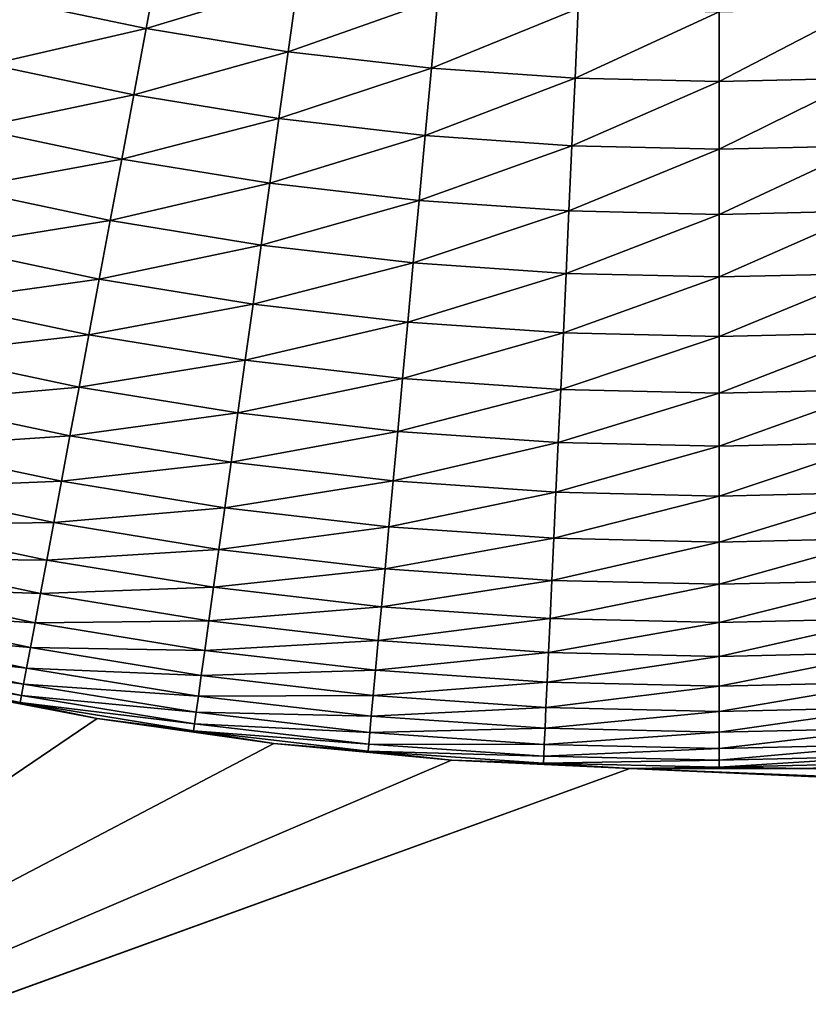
# Model space of a CAD drawing. Extents: x -260 to 260, y -882 to 882.
# Tile 149 of 234: x -8 to 1, y 532 to 543. Entities that reach past the tile are written whole.
import ezdxf

# ---------------------------------------------------------------- set-up
doc = ezdxf.new("R2010")
doc.units = 0
doc.header["$LTSCALE"] = 21.359881
for name, color, linetype in [('1', 7, 'CONTINUOUS'), ('2', 7, 'CONTINUOUS'), ('23', 7, 'CONTINUOUS'), ('24', 7, 'CONTINUOUS')]:
    doc.layers.add(name, color=color, linetype=linetype)

msp = doc.modelspace()

# ---------------------------------------------------------------- linework, layer by layer
at = {"layer": '1', "color": 7, "linetype": 'CONTINUOUS'}
for points in [[(253.525, 812.5), (-253.525, 0), (253.525, 0), (253.525, 812.5)], [(-253.525, 0), (253.525, 812.5), (116.582, 650.819), (-253.525, 0)], [(114.854, 648.894), (-253.525, 0), (116.582, 650.819), (114.854, 648.894)], [(113.045, 647.046), (-253.525, 0), (114.854, 648.894), (113.045, 647.046)], [(111.157, 645.277), (-253.525, 0), (113.045, 647.046), (111.157, 645.277)], [(109.196, 643.59), (-253.525, 0), (111.157, 645.277), (109.196, 643.59)], [(107.164, 641.99), (-253.525, 0), (109.196, 643.59), (107.164, 641.99)], [(105.065, 640.479), (-253.525, 0), (107.164, 641.99), (105.065, 640.479)], [(102.902, 639.059), (-253.525, 0), (105.065, 640.479), (102.902, 639.059)], [(100.681, 637.734), (-253.525, 0), (102.902, 639.059), (100.681, 637.734)], [(98.405, 636.505), (-253.525, 0), (100.681, 637.734), (98.405, 636.505)], [(96.078, 635.376), (-253.525, 0), (98.405, 636.505), (96.078, 635.376)], [(93.704, 634.347), (-253.525, 0), (96.078, 635.376), (93.704, 634.347)], [(91.289, 633.422), (-253.525, 0), (93.704, 634.347), (91.289, 633.422)], [(88.835, 632.602), (-253.525, 0), (91.289, 633.422), (88.835, 632.602)], [(86.349, 631.887), (-253.525, 0), (88.835, 632.602), (86.349, 631.887)], [(83.835, 631.281), (-253.525, 0), (86.349, 631.887), (83.835, 631.281)], [(81.296, 630.783), (-253.525, 0), (83.835, 631.281), (81.296, 630.783)], [(78.739, 630.395), (-253.525, 0), (81.296, 630.783), (78.739, 630.395)], [(76.167, 630.117), (-253.525, 0), (78.739, 630.395), (76.167, 630.117)], [(73.586, 629.95), (-253.525, 0), (76.167, 630.117), (73.586, 629.95)], [(71, 629.895), (-253.525, 0), (73.586, 629.95), (71, 629.895)], [(-129, 629.895), (-253.525, 0), (71, 629.895), (-129, 629.895)]]:
    msp.add_3dface(points, dxfattribs=at)
at = {"layer": '2', "color": 7, "linetype": 'CONTINUOUS'}
for points in [[(-9.32, 535.487, -9), (-7.27, 535.098, -9), (-16.261, 529, -9), (-9.32, 535.487, -9)], [(-7.27, 535.098, -9), (-5.204, 534.805, -9), (-16.261, 529, -9), (-7.27, 535.098, -9)], [(-5.204, 534.805, -9), (-3.127, 534.61, -9), (-16.261, 529, -9), (-5.204, 534.805, -9)], [(-3.127, 534.61, -9), (-1.043, 534.512, -9), (-16.261, 529, -9), (-3.127, 534.61, -9)], [(-1.043, 534.512, -9), (121.261, 529, -9), (-16.261, 529, -9), (-1.043, 534.512, -9)], [(-1.043, 534.512, -9), (1.043, 534.512, -9), (136.739, 529, -9), (-1.043, 534.512, -9)], [(121.261, 529, -9), (-1.043, 534.512, -9), (136.739, 529, -9), (121.261, 529, -9)]]:
    msp.add_3dface(points, dxfattribs=at)
at = {"layer": '23', "color": 7, "linetype": 'CONTINUOUS'}
for points in [[(-7.27, 535.098, -9), (-9.32, 535.487, -9), (-7.27, 535.098, -14), (-7.27, 535.098, -9)], [(-7.27, 535.098, -14), (-9.32, 535.487, -9), (-9.32, 535.487, -14), (-7.27, 535.098, -14)], [(-5.204, 534.805, -9), (-7.27, 535.098, -9), (-5.205, 534.805, -14), (-5.204, 534.805, -9)], [(-5.205, 534.805, -14), (-7.27, 535.098, -9), (-7.27, 535.098, -14), (-5.205, 534.805, -14)], [(-3.127, 534.61, -14), (-5.204, 534.805, -9), (-5.205, 534.805, -14), (-3.127, 534.61, -14)], [(-3.127, 534.61, -9), (-5.204, 534.805, -9), (-3.127, 534.61, -14), (-3.127, 534.61, -9)], [(-1.043, 534.512, -9), (-3.127, 534.61, -9), (-1.043, 534.512, -14), (-1.043, 534.512, -9)], [(-1.043, 534.512, -14), (-3.127, 534.61, -9), (-3.127, 534.61, -14), (-1.043, 534.512, -14)], [(3.127, 534.61, -14), (1.043, 534.512, -9), (1.043, 534.512, -14), (3.127, 534.61, -14)], [(1.043, 534.512, -9), (-1.043, 534.512, -9), (1.043, 534.512, -14), (1.043, 534.512, -9)], [(1.043, 534.512, -14), (-1.043, 534.512, -9), (-1.043, 534.512, -14), (1.043, 534.512, -14)]]:
    msp.add_3dface(points, dxfattribs=at)
at = {"layer": '24', "color": 7, "linetype": 'CONTINUOUS'}
for points in [[(-8.347, 543.511, -27.289), (-6.549, 543.966, -27.685), (-6.699, 543.164, -27.289), (-8.347, 543.511, -27.289)], [(-6.549, 543.966, -27.685), (-4.924, 543.7, -27.685), (-6.699, 543.164, -27.289), (-6.549, 543.966, -27.685)], [(-6.699, 543.164, -27.289), (-4.924, 543.7, -27.685), (-5.037, 542.892, -27.289), (-6.699, 543.164, -27.289)], [(-4.924, 543.7, -27.685), (-3.289, 543.511, -27.685), (-5.037, 542.892, -27.289), (-4.924, 543.7, -27.685)], [(-8.347, 543.511, -27.289), (-6.699, 543.164, -27.289), (-8.528, 542.742, -26.844), (-8.347, 543.511, -27.289)], [(-5.037, 542.892, -27.289), (-3.289, 543.511, -27.685), (-3.364, 542.698, -27.289), (-5.037, 542.892, -27.289)], [(-3.289, 543.511, -27.685), (-1.646, 543.397, -27.685), (-3.364, 542.698, -27.289), (-3.289, 543.511, -27.685)], [(-3.364, 542.698, -27.289), (-1.646, 543.397, -27.685), (-1.684, 542.582, -27.289), (-3.364, 542.698, -27.289)], [(-1.646, 543.397, -27.685), (0, 543.359, -27.685), (-1.684, 542.582, -27.289), (-1.646, 543.397, -27.685)], [(-1.684, 542.582, -27.289), (0, 543.359, -27.685), (0, 542.543, -27.289), (-1.684, 542.582, -27.289)], [(0, 543.359, -27.685), (1.646, 543.397, -27.685), (0, 542.543, -27.289), (0, 543.359, -27.685)], [(0, 542.543, -27.289), (1.646, 543.397, -27.685), (1.684, 542.582, -27.289), (0, 542.543, -27.289)], [(-8.528, 542.742, -26.844), (-6.699, 543.164, -27.289), (-6.844, 542.387, -26.844), (-8.528, 542.742, -26.844)], [(-6.699, 543.164, -27.289), (-5.037, 542.892, -27.289), (-6.844, 542.387, -26.844), (-6.699, 543.164, -27.289)], [(-6.844, 542.387, -26.844), (-5.037, 542.892, -27.289), (-5.146, 542.11, -26.844), (-6.844, 542.387, -26.844)], [(-5.037, 542.892, -27.289), (-3.364, 542.698, -27.289), (-5.146, 542.11, -26.844), (-5.037, 542.892, -27.289)], [(-8.528, 542.742, -26.844), (-6.844, 542.387, -26.844), (-8.702, 542, -26.352), (-8.528, 542.742, -26.844)], [(-5.146, 542.11, -26.844), (-3.364, 542.698, -27.289), (-3.437, 541.911, -26.844), (-5.146, 542.11, -26.844)], [(-3.364, 542.698, -27.289), (-1.684, 542.582, -27.289), (-3.437, 541.911, -26.844), (-3.364, 542.698, -27.289)], [(-3.437, 541.911, -26.844), (-1.684, 542.582, -27.289), (-1.72, 541.792, -26.844), (-3.437, 541.911, -26.844)], [(-1.684, 542.582, -27.289), (0, 542.543, -27.289), (-1.72, 541.792, -26.844), (-1.684, 542.582, -27.289)], [(-1.72, 541.792, -26.844), (0, 542.543, -27.289), (0, 541.752, -26.844), (-1.72, 541.792, -26.844)], [(0, 542.543, -27.289), (1.684, 542.582, -27.289), (0, 541.752, -26.844), (0, 542.543, -27.289)], [(0, 541.752, -26.844), (1.684, 542.582, -27.289), (1.72, 541.792, -26.844), (0, 541.752, -26.844)], [(-8.702, 542, -26.352), (-6.844, 542.387, -26.844), (-6.984, 541.637, -26.352), (-8.702, 542, -26.352)], [(-6.844, 542.387, -26.844), (-5.146, 542.11, -26.844), (-6.984, 541.637, -26.352), (-6.844, 542.387, -26.844)], [(-6.984, 541.637, -26.352), (-5.146, 542.11, -26.844), (-5.251, 541.355, -26.352), (-6.984, 541.637, -26.352)], [(-5.146, 542.11, -26.844), (-3.437, 541.911, -26.844), (-5.251, 541.355, -26.352), (-5.146, 542.11, -26.844)], [(-8.702, 542, -26.352), (-6.984, 541.637, -26.352), (-8.87, 541.288, -25.816), (-8.702, 542, -26.352)], [(-5.251, 541.355, -26.352), (-3.437, 541.911, -26.844), (-3.507, 541.152, -26.352), (-5.251, 541.355, -26.352)], [(-3.437, 541.911, -26.844), (-1.72, 541.792, -26.844), (-3.507, 541.152, -26.352), (-3.437, 541.911, -26.844)], [(-3.507, 541.152, -26.352), (-1.72, 541.792, -26.844), (-1.755, 541.031, -26.352), (-3.507, 541.152, -26.352)], [(-1.72, 541.792, -26.844), (0, 541.752, -26.844), (-1.755, 541.031, -26.352), (-1.72, 541.792, -26.844)], [(-1.755, 541.031, -26.352), (0, 541.752, -26.844), (0, 540.99, -26.352), (-1.755, 541.031, -26.352)], [(0, 541.752, -26.844), (1.72, 541.792, -26.844), (0, 540.99, -26.352), (0, 541.752, -26.844)], [(0, 540.99, -26.352), (1.72, 541.792, -26.844), (1.755, 541.031, -26.352), (0, 540.99, -26.352)], [(-8.87, 541.288, -25.816), (-6.984, 541.637, -26.352), (-7.119, 540.919, -25.816), (-8.87, 541.288, -25.816)], [(-6.984, 541.637, -26.352), (-5.251, 541.355, -26.352), (-7.119, 540.919, -25.816), (-6.984, 541.637, -26.352)], [(-7.119, 540.919, -25.816), (-5.251, 541.355, -26.352), (-5.352, 540.631, -25.816), (-7.119, 540.919, -25.816)], [(-5.251, 541.355, -26.352), (-3.507, 541.152, -26.352), (-5.352, 540.631, -25.816), (-5.251, 541.355, -26.352)], [(-8.87, 541.288, -25.816), (-7.119, 540.919, -25.816), (-9.029, 540.61, -25.235), (-8.87, 541.288, -25.816)], [(-5.352, 540.631, -25.816), (-3.507, 541.152, -26.352), (-3.575, 540.424, -25.816), (-5.352, 540.631, -25.816)], [(-3.507, 541.152, -26.352), (-1.755, 541.031, -26.352), (-3.575, 540.424, -25.816), (-3.507, 541.152, -26.352)], [(-3.575, 540.424, -25.816), (-1.755, 541.031, -26.352), (-1.789, 540.301, -25.816), (-3.575, 540.424, -25.816)], [(-1.755, 541.031, -26.352), (0, 540.99, -26.352), (-1.789, 540.301, -25.816), (-1.755, 541.031, -26.352)], [(-1.789, 540.301, -25.816), (0, 540.99, -26.352), (0, 540.259, -25.816), (-1.789, 540.301, -25.816)], [(0, 540.99, -26.352), (1.755, 541.031, -26.352), (0, 540.259, -25.816), (0, 540.99, -26.352)], [(0, 540.259, -25.816), (1.755, 541.031, -26.352), (1.789, 540.301, -25.816), (0, 540.259, -25.816)], [(-9.029, 540.61, -25.235), (-7.119, 540.919, -25.816), (-7.247, 540.233, -25.235), (-9.029, 540.61, -25.235)], [(-7.119, 540.919, -25.816), (-5.352, 540.631, -25.816), (-7.247, 540.233, -25.235), (-7.119, 540.919, -25.816)], [(-9.029, 540.61, -25.235), (-7.247, 540.233, -25.235), (-9.181, 539.966, -24.614), (-9.029, 540.61, -25.235)], [(-7.247, 540.233, -25.235), (-5.352, 540.631, -25.816), (-5.449, 539.94, -25.235), (-7.247, 540.233, -25.235)], [(-5.352, 540.631, -25.816), (-3.575, 540.424, -25.816), (-5.449, 539.94, -25.235), (-5.352, 540.631, -25.816)], [(-5.449, 539.94, -25.235), (-3.575, 540.424, -25.816), (-3.639, 539.73, -25.235), (-5.449, 539.94, -25.235)], [(-3.575, 540.424, -25.816), (-1.789, 540.301, -25.816), (-3.639, 539.73, -25.235), (-3.575, 540.424, -25.816)], [(-3.639, 539.73, -25.235), (-1.789, 540.301, -25.816), (-1.821, 539.604, -25.235), (-3.639, 539.73, -25.235)], [(-1.789, 540.301, -25.816), (0, 540.259, -25.816), (-1.821, 539.604, -25.235), (-1.789, 540.301, -25.816)], [(0, 540.259, -25.816), (1.789, 540.301, -25.816), (0, 539.562, -25.235), (0, 540.259, -25.816)], [(0, 539.562, -25.235), (1.789, 540.301, -25.816), (1.821, 539.604, -25.235), (0, 539.562, -25.235)], [(-9.181, 539.966, -24.614), (-7.247, 540.233, -25.235), (-7.368, 539.584, -24.614), (-9.181, 539.966, -24.614)], [(-7.247, 540.233, -25.235), (-5.449, 539.94, -25.235), (-7.368, 539.584, -24.614), (-7.247, 540.233, -25.235)], [(-1.821, 539.604, -25.235), (0, 540.259, -25.816), (0, 539.562, -25.235), (-1.821, 539.604, -25.235)], [(-9.181, 539.966, -24.614), (-7.368, 539.584, -24.614), (-9.323, 539.361, -23.954), (-9.181, 539.966, -24.614)], [(-7.368, 539.584, -24.614), (-5.449, 539.94, -25.235), (-5.54, 539.286, -24.614), (-7.368, 539.584, -24.614)], [(-5.449, 539.94, -25.235), (-3.639, 539.73, -25.235), (-5.54, 539.286, -24.614), (-5.449, 539.94, -25.235)], [(-5.54, 539.286, -24.614), (-3.639, 539.73, -25.235), (-3.7, 539.072, -24.614), (-5.54, 539.286, -24.614)], [(-3.639, 539.73, -25.235), (-1.821, 539.604, -25.235), (-3.7, 539.072, -24.614), (-3.639, 539.73, -25.235)], [(-9.323, 539.361, -23.954), (-7.368, 539.584, -24.614), (-7.482, 538.972, -23.954), (-9.323, 539.361, -23.954)], [(-7.368, 539.584, -24.614), (-5.54, 539.286, -24.614), (-7.482, 538.972, -23.954), (-7.368, 539.584, -24.614)], [(-3.7, 539.072, -24.614), (-1.821, 539.604, -25.235), (-1.852, 538.944, -24.614), (-3.7, 539.072, -24.614)], [(-1.821, 539.604, -25.235), (0, 539.562, -25.235), (-1.852, 538.944, -24.614), (-1.821, 539.604, -25.235)], [(-1.852, 538.944, -24.614), (0, 539.562, -25.235), (0, 538.901, -24.614), (-1.852, 538.944, -24.614)], [(0, 539.562, -25.235), (1.821, 539.604, -25.235), (0, 538.901, -24.614), (0, 539.562, -25.235)], [(0, 538.901, -24.614), (1.821, 539.604, -25.235), (1.852, 538.944, -24.614), (0, 538.901, -24.614)], [(-9.323, 539.361, -23.954), (-7.482, 538.972, -23.954), (-9.456, 538.795, -23.258), (-9.323, 539.361, -23.954)], [(-7.482, 538.972, -23.954), (-5.54, 539.286, -24.614), (-5.626, 538.669, -23.954), (-7.482, 538.972, -23.954)], [(-5.54, 539.286, -24.614), (-3.7, 539.072, -24.614), (-5.626, 538.669, -23.954), (-5.54, 539.286, -24.614)], [(-5.626, 538.669, -23.954), (-3.7, 539.072, -24.614), (-3.757, 538.453, -23.954), (-5.626, 538.669, -23.954)], [(-3.7, 539.072, -24.614), (-1.852, 538.944, -24.614), (-3.757, 538.453, -23.954), (-3.7, 539.072, -24.614)], [(-9.456, 538.795, -23.258), (-7.482, 538.972, -23.954), (-7.589, 538.401, -23.258), (-9.456, 538.795, -23.258)], [(-7.482, 538.972, -23.954), (-5.626, 538.669, -23.954), (-7.589, 538.401, -23.258), (-7.482, 538.972, -23.954)], [(-3.757, 538.453, -23.954), (-1.852, 538.944, -24.614), (-1.881, 538.322, -23.954), (-3.757, 538.453, -23.954)], [(-1.852, 538.944, -24.614), (0, 538.901, -24.614), (-1.881, 538.322, -23.954), (-1.852, 538.944, -24.614)], [(0, 538.901, -24.614), (1.852, 538.944, -24.614), (0, 538.279, -23.954), (0, 538.901, -24.614)], [(0, 538.279, -23.954), (1.852, 538.944, -24.614), (1.881, 538.322, -23.954), (0, 538.279, -23.954)], [(-1.881, 538.322, -23.954), (0, 538.901, -24.614), (0, 538.279, -23.954), (-1.881, 538.322, -23.954)], [(-9.456, 538.795, -23.258), (-7.589, 538.401, -23.258), (-9.579, 538.271, -22.528), (-9.456, 538.795, -23.258)], [(-7.589, 538.401, -23.258), (-5.626, 538.669, -23.954), (-5.706, 538.094, -23.258), (-7.589, 538.401, -23.258)], [(-5.626, 538.669, -23.954), (-3.757, 538.453, -23.954), (-5.706, 538.094, -23.258), (-5.626, 538.669, -23.954)], [(-9.579, 538.271, -22.528), (-7.589, 538.401, -23.258), (-7.688, 537.872, -22.528), (-9.579, 538.271, -22.528)], [(-7.589, 538.401, -23.258), (-5.706, 538.094, -23.258), (-7.688, 537.872, -22.528), (-7.589, 538.401, -23.258)], [(-5.706, 538.094, -23.258), (-3.757, 538.453, -23.954), (-3.811, 537.874, -23.258), (-5.706, 538.094, -23.258)], [(-3.757, 538.453, -23.954), (-1.881, 538.322, -23.954), (-3.811, 537.874, -23.258), (-3.757, 538.453, -23.954)], [(-9.579, 538.271, -22.528), (-7.688, 537.872, -22.528), (-9.692, 537.791, -21.766), (-9.579, 538.271, -22.528)], [(-3.811, 537.874, -23.258), (-1.881, 538.322, -23.954), (-1.907, 537.742, -23.258), (-3.811, 537.874, -23.258)], [(-1.881, 538.322, -23.954), (0, 538.279, -23.954), (-1.907, 537.742, -23.258), (-1.881, 538.322, -23.954)], [(-1.907, 537.742, -23.258), (0, 538.279, -23.954), (0, 537.698, -23.258), (-1.907, 537.742, -23.258)], [(0, 538.279, -23.954), (1.881, 538.322, -23.954), (0, 537.698, -23.258), (0, 538.279, -23.954)], [(0, 537.698, -23.258), (1.881, 538.322, -23.954), (1.907, 537.742, -23.258), (0, 537.698, -23.258)], [(-7.688, 537.872, -22.528), (-5.706, 538.094, -23.258), (-5.78, 537.561, -22.528), (-7.688, 537.872, -22.528)], [(-5.706, 538.094, -23.258), (-3.811, 537.874, -23.258), (-5.78, 537.561, -22.528), (-5.706, 538.094, -23.258)], [(-9.692, 537.791, -21.766), (-7.779, 537.388, -21.766), (-9.794, 537.357, -20.976), (-9.692, 537.791, -21.766)], [(-9.692, 537.791, -21.766), (-7.688, 537.872, -22.528), (-7.779, 537.388, -21.766), (-9.692, 537.791, -21.766)], [(-7.688, 537.872, -22.528), (-5.78, 537.561, -22.528), (-7.779, 537.388, -21.766), (-7.688, 537.872, -22.528)], [(-5.78, 537.561, -22.528), (-3.811, 537.874, -23.258), (-3.861, 537.338, -22.528), (-5.78, 537.561, -22.528)], [(-3.811, 537.874, -23.258), (-1.907, 537.742, -23.258), (-3.861, 537.338, -22.528), (-3.811, 537.874, -23.258)], [(-3.861, 537.338, -22.528), (-1.907, 537.742, -23.258), (-1.932, 537.205, -22.528), (-3.861, 537.338, -22.528)], [(-1.907, 537.742, -23.258), (0, 537.698, -23.258), (-1.932, 537.205, -22.528), (-1.907, 537.742, -23.258)], [(-1.932, 537.205, -22.528), (0, 537.698, -23.258), (0, 537.16, -22.528), (-1.932, 537.205, -22.528)], [(0, 537.698, -23.258), (1.907, 537.742, -23.258), (0, 537.16, -22.528), (0, 537.698, -23.258)], [(0, 537.16, -22.528), (1.907, 537.742, -23.258), (1.932, 537.205, -22.528), (0, 537.16, -22.528)], [(-7.779, 537.388, -21.766), (-5.78, 537.561, -22.528), (-5.849, 537.073, -21.766), (-7.779, 537.388, -21.766)], [(-5.78, 537.561, -22.528), (-3.861, 537.338, -22.528), (-5.849, 537.073, -21.766), (-5.78, 537.561, -22.528)], [(-9.794, 537.357, -20.976), (-7.861, 536.95, -20.976), (-9.885, 536.971, -20.161), (-9.794, 537.357, -20.976)], [(-9.794, 537.357, -20.976), (-7.779, 537.388, -21.766), (-7.861, 536.95, -20.976), (-9.794, 537.357, -20.976)], [(-7.779, 537.388, -21.766), (-5.849, 537.073, -21.766), (-7.861, 536.95, -20.976), (-7.779, 537.388, -21.766)], [(-5.849, 537.073, -21.766), (-3.861, 537.338, -22.528), (-3.906, 536.848, -21.766), (-5.849, 537.073, -21.766)], [(-3.861, 537.338, -22.528), (-1.932, 537.205, -22.528), (-3.906, 536.848, -21.766), (-3.861, 537.338, -22.528)], [(-3.906, 536.848, -21.766), (-1.932, 537.205, -22.528), (-1.955, 536.712, -21.766), (-3.906, 536.848, -21.766)], [(-1.932, 537.205, -22.528), (0, 537.16, -22.528), (-1.955, 536.712, -21.766), (-1.932, 537.205, -22.528)], [(0, 537.16, -22.528), (1.932, 537.205, -22.528), (0, 536.667, -21.766), (0, 537.16, -22.528)], [(0, 536.667, -21.766), (1.932, 537.205, -22.528), (1.955, 536.712, -21.766), (0, 536.667, -21.766)], [(-1.955, 536.712, -21.766), (0, 537.16, -22.528), (0, 536.667, -21.766), (-1.955, 536.712, -21.766)], [(-9.885, 536.971, -20.161), (-7.934, 536.559, -20.161), (-9.965, 536.632, -19.323), (-9.885, 536.971, -20.161)], [(-9.885, 536.971, -20.161), (-7.861, 536.95, -20.976), (-7.934, 536.559, -20.161), (-9.885, 536.971, -20.161)], [(-7.861, 536.95, -20.976), (-5.849, 537.073, -21.766), (-5.91, 536.631, -20.976), (-7.861, 536.95, -20.976)], [(-5.849, 537.073, -21.766), (-3.906, 536.848, -21.766), (-5.91, 536.631, -20.976), (-5.849, 537.073, -21.766)], [(-7.861, 536.95, -20.976), (-5.91, 536.631, -20.976), (-7.934, 536.559, -20.161), (-7.861, 536.95, -20.976)], [(-5.91, 536.631, -20.976), (-3.906, 536.848, -21.766), (-3.947, 536.404, -20.976), (-5.91, 536.631, -20.976)], [(-3.906, 536.848, -21.766), (-1.955, 536.712, -21.766), (-3.947, 536.404, -20.976), (-3.906, 536.848, -21.766)], [(-9.965, 536.632, -19.323), (-7.997, 536.217, -19.323), (-10.033, 536.344, -18.466), (-9.965, 536.632, -19.323)], [(-9.965, 536.632, -19.323), (-7.934, 536.559, -20.161), (-7.997, 536.217, -19.323), (-9.965, 536.632, -19.323)], [(-7.934, 536.559, -20.161), (-5.91, 536.631, -20.976), (-5.965, 536.238, -20.161), (-7.934, 536.559, -20.161)], [(-5.91, 536.631, -20.976), (-3.947, 536.404, -20.976), (-5.965, 536.238, -20.161), (-5.91, 536.631, -20.976)], [(-3.947, 536.404, -20.976), (-1.955, 536.712, -21.766), (-1.976, 536.267, -20.976), (-3.947, 536.404, -20.976)], [(-1.955, 536.712, -21.766), (0, 536.667, -21.766), (-1.976, 536.267, -20.976), (-1.955, 536.712, -21.766)], [(-1.976, 536.267, -20.976), (0, 536.667, -21.766), (0, 536.221, -20.976), (-1.976, 536.267, -20.976)], [(0, 536.667, -21.766), (1.955, 536.712, -21.766), (0, 536.221, -20.976), (0, 536.667, -21.766)], [(0, 536.221, -20.976), (1.955, 536.712, -21.766), (1.976, 536.267, -20.976), (0, 536.221, -20.976)], [(-7.934, 536.559, -20.161), (-5.965, 536.238, -20.161), (-7.997, 536.217, -19.323), (-7.934, 536.559, -20.161)], [(-5.965, 536.238, -20.161), (-3.947, 536.404, -20.976), (-3.984, 536.008, -20.161), (-5.965, 536.238, -20.161)], [(-3.947, 536.404, -20.976), (-1.976, 536.267, -20.976), (-3.984, 536.008, -20.161), (-3.947, 536.404, -20.976)], [(-10.033, 536.344, -18.466), (-8.052, 535.926, -18.466), (-10.088, 536.107, -17.592), (-10.033, 536.344, -18.466)], [(-10.033, 536.344, -18.466), (-7.997, 536.217, -19.323), (-8.052, 535.926, -18.466), (-10.033, 536.344, -18.466)], [(-7.997, 536.217, -19.323), (-6.013, 535.894, -19.323), (-8.052, 535.926, -18.466), (-7.997, 536.217, -19.323)], [(-7.997, 536.217, -19.323), (-5.965, 536.238, -20.161), (-6.013, 535.894, -19.323), (-7.997, 536.217, -19.323)], [(-5.965, 536.238, -20.161), (-3.984, 536.008, -20.161), (-6.013, 535.894, -19.323), (-5.965, 536.238, -20.161)], [(-3.984, 536.008, -20.161), (-1.976, 536.267, -20.976), (-1.994, 535.87, -20.161), (-3.984, 536.008, -20.161)], [(-1.976, 536.267, -20.976), (0, 536.221, -20.976), (-1.994, 535.87, -20.161), (-1.976, 536.267, -20.976)], [(-1.994, 535.87, -20.161), (0, 536.221, -20.976), (0, 535.824, -20.161), (-1.994, 535.87, -20.161)], [(0, 536.221, -20.976), (1.976, 536.267, -20.976), (0, 535.824, -20.161), (0, 536.221, -20.976)], [(0, 535.824, -20.161), (1.976, 536.267, -20.976), (1.994, 535.87, -20.161), (0, 535.824, -20.161)], [(-10.088, 536.107, -17.592), (-8.097, 535.687, -17.592), (-10.132, 535.921, -16.706), (-10.088, 536.107, -17.592)], [(-10.088, 536.107, -17.592), (-8.052, 535.926, -18.466), (-8.097, 535.687, -17.592), (-10.088, 536.107, -17.592)], [(-8.052, 535.926, -18.466), (-6.054, 535.6, -18.466), (-8.097, 535.687, -17.592), (-8.052, 535.926, -18.466)], [(-8.052, 535.926, -18.466), (-6.013, 535.894, -19.323), (-6.054, 535.6, -18.466), (-8.052, 535.926, -18.466)], [(-6.013, 535.894, -19.323), (-3.984, 536.008, -20.161), (-4.016, 535.662, -19.323), (-6.013, 535.894, -19.323)], [(-3.984, 536.008, -20.161), (-1.994, 535.87, -20.161), (-4.016, 535.662, -19.323), (-3.984, 536.008, -20.161)], [(-10.132, 535.921, -16.706), (-8.132, 535.5, -16.706), (-10.163, 535.789, -15.809), (-10.132, 535.921, -16.706)], [(-10.132, 535.921, -16.706), (-8.097, 535.687, -17.592), (-8.132, 535.5, -16.706), (-10.132, 535.921, -16.706)], [(-6.013, 535.894, -19.323), (-4.016, 535.662, -19.323), (-6.054, 535.6, -18.466), (-6.013, 535.894, -19.323)], [(-4.016, 535.662, -19.323), (-1.994, 535.87, -20.161), (-2.01, 535.523, -19.323), (-4.016, 535.662, -19.323)], [(-1.994, 535.87, -20.161), (0, 535.824, -20.161), (-2.01, 535.523, -19.323), (-1.994, 535.87, -20.161)], [(-2.01, 535.523, -19.323), (0, 535.824, -20.161), (0, 535.476, -19.323), (-2.01, 535.523, -19.323)], [(0, 535.824, -20.161), (1.994, 535.87, -20.161), (0, 535.476, -19.323), (0, 535.824, -20.161)], [(0, 535.476, -19.323), (1.994, 535.87, -20.161), (2.01, 535.523, -19.323), (0, 535.476, -19.323)], [(-10.163, 535.789, -15.809), (-8.157, 535.365, -15.809), (-10.182, 535.709, -14.906), (-10.163, 535.789, -15.809)], [(-9.32, 535.487, -14), (-10.182, 535.709, -14.906), (-8.172, 535.285, -14.906), (-9.32, 535.487, -14)], [(-10.182, 535.709, -14.906), (-8.157, 535.365, -15.809), (-8.172, 535.285, -14.906), (-10.182, 535.709, -14.906)], [(-10.163, 535.789, -15.809), (-8.132, 535.5, -16.706), (-8.157, 535.365, -15.809), (-10.163, 535.789, -15.809)], [(-8.097, 535.687, -17.592), (-6.088, 535.359, -17.592), (-8.132, 535.5, -16.706), (-8.097, 535.687, -17.592)], [(-8.097, 535.687, -17.592), (-6.054, 535.6, -18.466), (-6.088, 535.359, -17.592), (-8.097, 535.687, -17.592)], [(-6.054, 535.6, -18.466), (-4.043, 535.367, -18.466), (-6.088, 535.359, -17.592), (-6.054, 535.6, -18.466)], [(-6.054, 535.6, -18.466), (-4.016, 535.662, -19.323), (-4.043, 535.367, -18.466), (-6.054, 535.6, -18.466)], [(-4.016, 535.662, -19.323), (-2.01, 535.523, -19.323), (-4.043, 535.367, -18.466), (-4.016, 535.662, -19.323)], [(-7.27, 535.098, -14), (-9.32, 535.487, -14), (-8.172, 535.285, -14.906), (-7.27, 535.098, -14)], [(-8.132, 535.5, -16.706), (-6.114, 535.17, -16.706), (-8.157, 535.365, -15.809), (-8.132, 535.5, -16.706)], [(-8.132, 535.5, -16.706), (-6.088, 535.359, -17.592), (-6.114, 535.17, -16.706), (-8.132, 535.5, -16.706)], [(-4.043, 535.367, -18.466), (-2.01, 535.523, -19.323), (-2.024, 535.227, -18.466), (-4.043, 535.367, -18.466)], [(-2.01, 535.523, -19.323), (0, 535.476, -19.323), (-2.024, 535.227, -18.466), (-2.01, 535.523, -19.323)], [(-2.024, 535.227, -18.466), (0, 535.476, -19.323), (0, 535.18, -18.466), (-2.024, 535.227, -18.466)], [(0, 535.476, -19.323), (2.01, 535.523, -19.323), (0, 535.18, -18.466), (0, 535.476, -19.323)], [(0, 535.18, -18.466), (2.01, 535.523, -19.323), (2.024, 535.227, -18.466), (0, 535.18, -18.466)], [(-8.157, 535.365, -15.809), (-6.133, 535.035, -15.809), (-8.172, 535.285, -14.906), (-8.157, 535.365, -15.809)], [(-8.157, 535.365, -15.809), (-6.114, 535.17, -16.706), (-6.133, 535.035, -15.809), (-8.157, 535.365, -15.809)], [(-6.088, 535.359, -17.592), (-4.066, 535.124, -17.592), (-6.114, 535.17, -16.706), (-6.088, 535.359, -17.592)], [(-6.088, 535.359, -17.592), (-4.043, 535.367, -18.466), (-4.066, 535.124, -17.592), (-6.088, 535.359, -17.592)], [(-4.043, 535.367, -18.466), (-2.024, 535.227, -18.466), (-4.066, 535.124, -17.592), (-4.043, 535.367, -18.466)], [(-7.27, 535.098, -14), (-8.172, 535.285, -14.906), (-6.144, 534.954, -14.906), (-7.27, 535.098, -14)], [(-8.172, 535.285, -14.906), (-6.133, 535.035, -15.809), (-6.144, 534.954, -14.906), (-8.172, 535.285, -14.906)], [(-6.114, 535.17, -16.706), (-4.083, 534.935, -16.706), (-6.133, 535.035, -15.809), (-6.114, 535.17, -16.706)], [(-6.114, 535.17, -16.706), (-4.066, 535.124, -17.592), (-4.083, 534.935, -16.706), (-6.114, 535.17, -16.706)], [(-4.066, 535.124, -17.592), (-2.035, 534.984, -17.592), (-4.083, 534.935, -16.706), (-4.066, 535.124, -17.592)], [(-4.066, 535.124, -17.592), (-2.024, 535.227, -18.466), (-2.035, 534.984, -17.592), (-4.066, 535.124, -17.592)], [(-2.024, 535.227, -18.466), (0, 535.18, -18.466), (-2.035, 534.984, -17.592), (-2.024, 535.227, -18.466)], [(-2.035, 534.984, -17.592), (0, 535.18, -18.466), (0, 534.937, -17.592), (-2.035, 534.984, -17.592)], [(0, 535.18, -18.466), (2.024, 535.227, -18.466), (0, 534.937, -17.592), (0, 535.18, -18.466)], [(0, 534.937, -17.592), (2.024, 535.227, -18.466), (2.035, 534.984, -17.592), (0, 534.937, -17.592)], [(-5.205, 534.805, -14), (-7.27, 535.098, -14), (-6.144, 534.954, -14.906), (-5.205, 534.805, -14)], [(-6.133, 535.035, -15.809), (-4.096, 534.799, -15.809), (-6.144, 534.954, -14.906), (-6.133, 535.035, -15.809)], [(-6.133, 535.035, -15.809), (-4.083, 534.935, -16.706), (-4.096, 534.799, -15.809), (-6.133, 535.035, -15.809)], [(-5.205, 534.805, -14), (-6.144, 534.954, -14.906), (-4.103, 534.717, -14.906), (-5.205, 534.805, -14)], [(-6.144, 534.954, -14.906), (-4.096, 534.799, -15.809), (-4.103, 534.717, -14.906), (-6.144, 534.954, -14.906)], [(-4.083, 534.935, -16.706), (-2.044, 534.793, -16.706), (-4.096, 534.799, -15.809), (-4.083, 534.935, -16.706)], [(-4.083, 534.935, -16.706), (-2.035, 534.984, -17.592), (-2.044, 534.793, -16.706), (-4.083, 534.935, -16.706)], [(-2.035, 534.984, -17.592), (0, 534.937, -17.592), (-2.044, 534.793, -16.706), (-2.035, 534.984, -17.592)], [(-2.044, 534.793, -16.706), (0, 534.937, -17.592), (0, 534.746, -16.706), (-2.044, 534.793, -16.706)], [(0, 534.937, -17.592), (2.035, 534.984, -17.592), (0, 534.746, -16.706), (0, 534.937, -17.592)], [(0, 534.746, -16.706), (2.035, 534.984, -17.592), (2.044, 534.793, -16.706), (0, 534.746, -16.706)], [(-3.127, 534.61, -14), (-5.205, 534.805, -14), (-4.103, 534.717, -14.906), (-3.127, 534.61, -14)], [(-4.096, 534.799, -15.809), (-2.05, 534.657, -15.809), (-4.103, 534.717, -14.906), (-4.096, 534.799, -15.809)], [(-4.096, 534.799, -15.809), (-2.044, 534.793, -16.706), (-2.05, 534.657, -15.809), (-4.096, 534.799, -15.809)], [(-2.044, 534.793, -16.706), (0, 534.746, -16.706), (-2.05, 534.657, -15.809), (-2.044, 534.793, -16.706)], [(0, 534.746, -16.706), (2.044, 534.793, -16.706), (0, 534.609, -15.809), (0, 534.746, -16.706)], [(0, 534.609, -15.809), (2.044, 534.793, -16.706), (2.05, 534.657, -15.809), (0, 534.609, -15.809)], [(-3.127, 534.61, -14), (-4.103, 534.717, -14.906), (-2.054, 534.575, -14.906), (-3.127, 534.61, -14)], [(-4.103, 534.717, -14.906), (-2.05, 534.657, -15.809), (-2.054, 534.575, -14.906), (-4.103, 534.717, -14.906)], [(-2.05, 534.657, -15.809), (0, 534.609, -15.809), (-2.054, 534.575, -14.906), (-2.05, 534.657, -15.809)], [(-2.05, 534.657, -15.809), (0, 534.746, -16.706), (0, 534.609, -15.809), (-2.05, 534.657, -15.809)], [(0, 534.609, -15.809), (2.05, 534.657, -15.809), (0, 534.527, -14.906), (0, 534.609, -15.809)], [(0, 534.527, -14.906), (2.05, 534.657, -15.809), (2.054, 534.575, -14.906), (0, 534.527, -14.906)], [(-1.043, 534.512, -14), (-3.127, 534.61, -14), (-2.054, 534.575, -14.906), (-1.043, 534.512, -14)], [(-2.054, 534.575, -14.906), (0, 534.609, -15.809), (0, 534.527, -14.906), (-2.054, 534.575, -14.906)], [(-1.043, 534.512, -14), (-2.054, 534.575, -14.906), (0, 534.527, -14.906), (-1.043, 534.512, -14)], [(1.043, 534.512, -14), (0, 534.527, -14.906), (2.054, 534.575, -14.906), (1.043, 534.512, -14)], [(3.127, 534.61, -14), (1.043, 534.512, -14), (2.054, 534.575, -14.906), (3.127, 534.61, -14)], [(1.043, 534.512, -14), (-1.043, 534.512, -14), (0, 534.527, -14.906), (1.043, 534.512, -14)]]:
    msp.add_3dface(points, dxfattribs=at)

doc.saveas('drawing.dxf')
